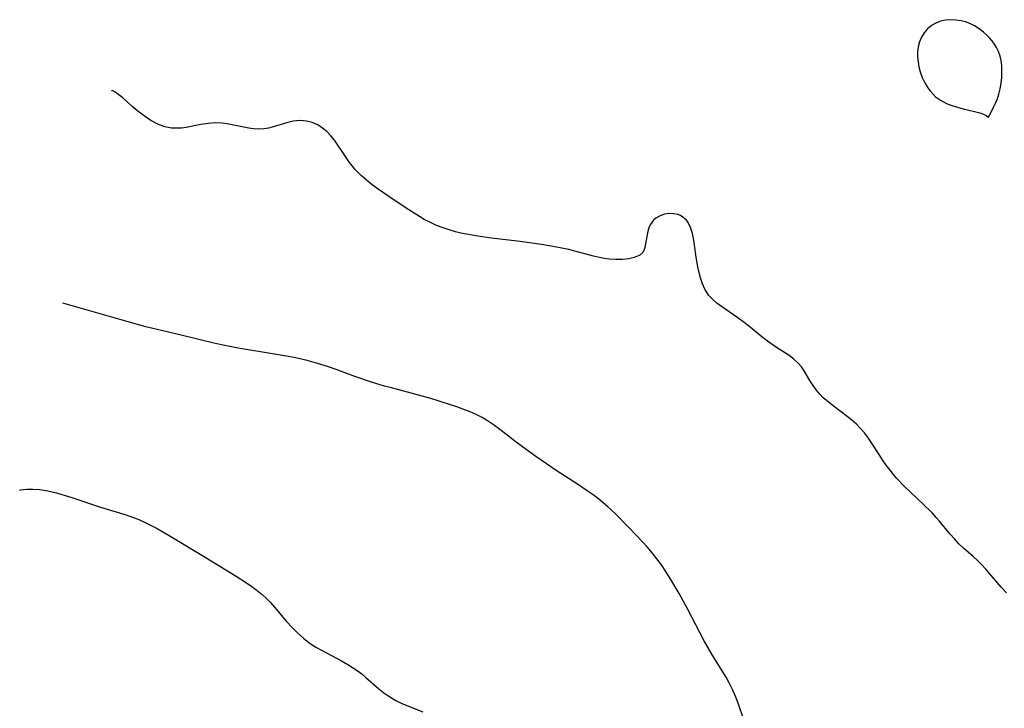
# Model space of a CAD drawing. Header units: metres. Extents: x 1073367 to 1082519, y 1569854 to 1574957.
# Tile 2 of 256: x 1073401 to 1073632, y 1572288 to 1572450. Entities that reach past the tile are written whole.
import ezdxf

# ---------------------------------------------------------------- set-up
doc = ezdxf.new("R2010")
doc.units = ezdxf.units.M
doc.layers.add('CGG_CurvaNivelLidar_v1', color=253, linetype='Continuous', lineweight=30)

msp = doc.modelspace()

# ---------------------------------------------------------------- linework, layer by layer
at = {"layer": 'CGG_CurvaNivelLidar_v1'}
for p, q in [((1073616.2057, 1572449.1545, 63), (1073615.178, 1572448.5549, 63)), ((1073617.3147, 1572449.6, 63), (1073616.2057, 1572449.1545, 63)), ((1073618.4817, 1572449.874, 63), (1073617.3147, 1572449.6, 63)), ((1073619.7124, 1572449.9603, 63), (1073618.4817, 1572449.874, 63)), ((1073620.9623, 1572449.884, 63), (1073619.7124, 1572449.9603, 63)), ((1073622.2109, 1572449.6799, 63), (1073620.9623, 1572449.884, 63)), ((1073623.2148, 1572449.4295, 63), (1073622.2109, 1572449.6799, 63)), ((1073624.1894, 1572449.0866, 63), (1073623.2148, 1572449.4295, 63)), ((1073625.3246, 1572448.5188, 63), (1073624.1894, 1572449.0866, 63)), ((1073613.4846, 1572446.9016, 63), (1073612.8526, 1572445.878, 63)), ((1073614.2623, 1572447.8053, 63), (1073613.4846, 1572446.9016, 63)), ((1073615.178, 1572448.5549, 63), (1073614.2623, 1572447.8053, 63)), ((1073626.4, 1572447.8184, 63), (1073625.3246, 1572448.5188, 63)), ((1073627.4197, 1572447.0226, 63), (1073626.4, 1572447.8184, 63)), ((1073628.3823, 1572446.1595, 63), (1073627.4197, 1572447.0226, 63)), ((1073612.3704, 1572444.7646, 63), (1073612.0554, 1572443.5835, 63)), ((1073612.8526, 1572445.878, 63), (1073612.3704, 1572444.7646, 63)), ((1073628.957, 1572445.5858, 63), (1073628.3823, 1572446.1595, 63)), ((1073629.4929, 1572444.982, 63), (1073628.957, 1572445.5858, 63)), ((1073630.0485, 1572444.2332, 63), (1073629.4929, 1572444.982, 63)), ((1073630.5272, 1572443.4326, 63), (1073630.0485, 1572444.2332, 63)), ((1073612.0554, 1572443.5835, 63), (1073611.9265, 1572442.4241, 63)), ((1073611.9265, 1572442.4241, 63), (1073611.9344, 1572441.2357, 63)), ((1073630.9785, 1572442.45, 63), (1073630.5272, 1572443.4326, 63)), ((1073631.3288, 1572441.4192, 63), (1073630.9785, 1572442.45, 63)), ((1073611.9344, 1572441.2357, 63), (1073612.0494, 1572440.0327, 63)), ((1073612.0494, 1572440.0327, 63), (1073612.2505, 1572438.8513, 63)), ((1073631.5856, 1572440.3532, 63), (1073631.3288, 1572441.4192, 63)), ((1073631.7409, 1572439.1543, 63), (1073631.5856, 1572440.3532, 63)), ((1073612.2505, 1572438.8513, 63), (1073612.5489, 1572437.6849, 63)), ((1073612.5489, 1572437.6849, 63), (1073613.0278, 1572436.3851, 63)), ((1073631.7149, 1572436.3578, 63), (1073631.7773, 1572437.8033, 63)), ((1073631.7773, 1572437.8033, 63), (1073631.7409, 1572439.1543, 63)), ((1073613.0278, 1572436.3851, 63), (1073613.6366, 1572435.1371, 63)), ((1073613.6366, 1572435.1371, 63), (1073614.3595, 1572433.9556, 63)), ((1073631.3754, 1572433.7355, 63), (1073631.5867, 1572435.0441, 63)), ((1073631.5867, 1572435.0441, 63), (1073631.7149, 1572436.3578, 63)), ((1073422.6763, 1572433.2232, 63), (1073422.3888, 1572433.2207, 63)), ((1073423.2753, 1572432.9104, 63), (1073422.6763, 1572433.2232, 63)), ((1073424.119, 1572432.3103, 63), (1073423.2753, 1572432.9104, 63)), ((1073614.3595, 1572433.9556, 63), (1073614.9137, 1572433.2012, 63)), ((1073614.9137, 1572433.2012, 63), (1073615.5193, 1572432.4959, 63)), ((1073631.0647, 1572432.4652, 63), (1073631.3754, 1572433.7355, 63)), ((1073425.0138, 1572431.5559, 63), (1073424.119, 1572432.3103, 63)), ((1073427.1602, 1572429.6197, 63), (1073425.0138, 1572431.5559, 63)), ((1073615.5193, 1572432.4959, 63), (1073616.1794, 1572431.8507, 63)), ((1073616.1794, 1572431.8507, 63), (1073617.3234, 1572431.0126, 63)), ((1073617.3234, 1572431.0126, 63), (1073618.7368, 1572430.2741, 63)), ((1073618.7368, 1572430.2741, 63), (1073619.9877, 1572429.7795, 63)), ((1073629.816, 1572429.3642, 63), (1073630.2579, 1572430.3084, 63)), ((1073630.2579, 1572430.3084, 63), (1073630.6873, 1572431.3481, 63)), ((1073630.6873, 1572431.3481, 63), (1073631.0647, 1572432.4652, 63)), ((1073428.5558, 1572428.45, 63), (1073427.1602, 1572429.6197, 63)), ((1073430.063, 1572427.31, 63), (1073428.5558, 1572428.45, 63)), ((1073619.9877, 1572429.7795, 63), (1073621.2999, 1572429.3606, 63)), ((1073621.2999, 1572429.3606, 63), (1073622.6218, 1572429.0074, 63)), ((1073622.6218, 1572429.0074, 63), (1073625.3517, 1572428.3866, 63)), ((1073625.3517, 1572428.3866, 63), (1073626.5962, 1572428.0493, 63)), ((1073626.5962, 1572428.0493, 63), (1073627.4421, 1572427.7261, 63)), ((1073628.5, 1572426.9247, 63), (1073629.3032, 1572428.3586, 63)), ((1073629.3032, 1572428.3586, 63), (1073629.816, 1572429.3642, 63)), ((1073431.6397, 1572426.2687, 63), (1073430.063, 1572427.31, 63)), ((1073433.2558, 1572425.4104, 63), (1073431.6397, 1572426.2687, 63)), ((1073446.7687, 1572425.6657, 63), (1073445.123, 1572425.5791, 63)), ((1073448.4212, 1572425.5872, 63), (1073446.7687, 1572425.6657, 63)), ((1073463.8454, 1572425.7936, 63), (1073460.1935, 1572424.6793, 63)), ((1073465.0826, 1572426.0673, 63), (1073463.8454, 1572425.7936, 63)), ((1073466.6766, 1572426.2243, 63), (1073465.0826, 1572426.0673, 63)), ((1073468.2543, 1572426.116, 63), (1073466.6766, 1572426.2243, 63)), ((1073469.6026, 1572425.7669, 63), (1073468.2543, 1572426.116, 63)), ((1073470.8881, 1572425.1937, 63), (1073469.6026, 1572425.7669, 63)), ((1073627.4421, 1572427.7261, 63), (1073628.0643, 1572427.4045, 63)), ((1073628.0643, 1572427.4045, 63), (1073628.4307, 1572427.1279, 63)), ((1073628.4307, 1572427.1279, 63), (1073628.5, 1572426.9247, 63)), ((1073434.9244, 1572424.7964, 63), (1073433.2558, 1572425.4104, 63)), ((1073436.5258, 1572424.4725, 63), (1073434.9244, 1572424.7964, 63)), ((1073438.005, 1572424.4202, 63), (1073436.5258, 1572424.4725, 63)), ((1073438.8404, 1572424.471, 63), (1073438.005, 1572424.4202, 63)), ((1073439.9232, 1572424.6092, 63), (1073438.8404, 1572424.471, 63)), ((1073443.3779, 1572425.3069, 63), (1073439.9232, 1572424.6092, 63)), ((1073445.123, 1572425.5791, 63), (1073443.3779, 1572425.3069, 63)), ((1073449.5843, 1572425.4401, 63), (1073448.4212, 1572425.5872, 63)), ((1073450.7385, 1572425.2382, 63), (1073449.5843, 1572425.4401, 63)), ((1073454.6936, 1572424.4392, 63), (1073450.7385, 1572425.2382, 63)), ((1073455.8429, 1572424.2802, 63), (1073454.6936, 1572424.4392, 63)), ((1073456.9796, 1572424.2083, 63), (1073455.8429, 1572424.2802, 63)), ((1073458.1994, 1572424.2627, 63), (1073456.9796, 1572424.2083, 63)), ((1073459.2704, 1572424.4418, 63), (1073458.1994, 1572424.2627, 63)), ((1073460.1935, 1572424.6793, 63), (1073459.2704, 1572424.4418, 63)), ((1073471.9997, 1572424.4849, 63), (1073470.8881, 1572425.1937, 63)), ((1073473.0333, 1572423.6262, 63), (1073471.9997, 1572424.4849, 63)), ((1073473.9803, 1572422.6369, 63), (1073473.0333, 1572423.6262, 63)), ((1073474.7999, 1572421.5901, 63), (1073473.9803, 1572422.6369, 63)), ((1073477.3921, 1572417.758, 63), (1073474.7999, 1572421.5901, 63)), ((1073478.358, 1572416.4057, 63), (1073477.3921, 1572417.758, 63)), ((1073479.7125, 1572414.7351, 63), (1073478.358, 1572416.4057, 63)), ((1073481.1178, 1572413.2984, 63), (1073479.7125, 1572414.7351, 63)), ((1073482.3745, 1572412.1835, 63), (1073481.1178, 1572413.2984, 63)), ((1073483.693, 1572411.1211, 63), (1073482.3745, 1572412.1835, 63)), ((1073485.0573, 1572410.0986, 63), (1073483.693, 1572411.1211, 63)), ((1073488.3506, 1572407.8101, 63), (1073485.0573, 1572410.0986, 63)), ((1073492.2863, 1572405.2116, 63), (1073488.3506, 1572407.8101, 63)), ((1073494.7898, 1572403.6566, 63), (1073492.2863, 1572405.2116, 63)), ((1073495.9395, 1572402.9983, 63), (1073494.7898, 1572403.6566, 63)), ((1073497.1054, 1572402.3785, 63), (1073495.9395, 1572402.9983, 63)), ((1073549.846, 1572402.809, 63), (1073549.4191, 1572402.294, 63)), ((1073550.3937, 1572403.2965, 63), (1073549.846, 1572402.809, 63)), ((1073551.3693, 1572403.8608, 63), (1073550.3937, 1572403.2965, 63)), ((1073552.3897, 1572404.1969, 63), (1073551.3693, 1572403.8608, 63)), ((1073553.4612, 1572404.3537, 63), (1073552.3897, 1572404.1969, 63)), ((1073554.5387, 1572404.3308, 63), (1073553.4612, 1572404.3537, 63)), ((1073555.5771, 1572404.1176, 63), (1073554.5387, 1572404.3308, 63)), ((1073556.1962, 1572403.8733, 63), (1073555.5771, 1572404.1176, 63)), ((1073556.7681, 1572403.5348, 63), (1073556.1962, 1572403.8733, 63)), ((1073557.5714, 1572402.7759, 63), (1073556.7681, 1572403.5348, 63)), ((1073557.9546, 1572402.2481, 63), (1073557.5714, 1572402.7759, 63)), ((1073498.8176, 1572401.574, 63), (1073497.1054, 1572402.3785, 63)), ((1073500.3814, 1572400.965, 63), (1073498.8176, 1572401.574, 63)), ((1073501.981, 1572400.4426, 63), (1073500.3814, 1572400.965, 63)), ((1073503.2591, 1572400.0818, 63), (1073501.981, 1572400.4426, 63)), ((1073548.7431, 1572401.019, 63), (1073548.3979, 1572399.8309, 63)), ((1073549.042, 1572401.6818, 63), (1073548.7431, 1572401.019, 63)), ((1073549.4191, 1572402.294, 63), (1073549.042, 1572401.6818, 63)), ((1073558.5235, 1572401.1164, 63), (1073557.9546, 1572402.2481, 63)), ((1073558.9723, 1572399.6643, 63), (1073558.5235, 1572401.1164, 63)), ((1073504.5518, 1572399.7613, 63), (1073503.2591, 1572400.0818, 63)), ((1073505.8676, 1572399.477, 63), (1073504.5518, 1572399.7613, 63)), ((1073508.5295, 1572399.0113, 63), (1073505.8676, 1572399.477, 63)), ((1073511.7764, 1572398.5938, 63), (1073508.5295, 1572399.0113, 63)), ((1073518.4955, 1572397.8255, 63), (1073511.7764, 1572398.5938, 63)), ((1073523.5346, 1572397.087, 63), (1073518.4955, 1572397.8255, 63)), ((1073548.3979, 1572399.8309, 63), (1073547.8167, 1572396.3708, 63)), ((1073559.2892, 1572398.0727, 63), (1073558.9723, 1572399.6643, 63)), ((1073559.7909, 1572394.6643, 63), (1073559.2892, 1572398.0727, 63)), ((1073526.6447, 1572396.569, 63), (1073523.5346, 1572397.087, 63)), ((1073529.9524, 1572395.8833, 63), (1073526.6447, 1572396.569, 63)), ((1073531.3183, 1572395.552, 63), (1073529.9524, 1572395.8833, 63)), ((1073535.7324, 1572394.3674, 63), (1073531.3183, 1572395.552, 63)), ((1073547.6766, 1572395.8981, 63), (1073547.325, 1572395.2269, 63)), ((1073547.8167, 1572396.3708, 63), (1073547.6766, 1572395.8981, 63)), ((1073537.1709, 1572394.0269, 63), (1073535.7324, 1572394.3674, 63)), ((1073538.2323, 1572393.8216, 63), (1073537.1709, 1572394.0269, 63)), ((1073539.3924, 1572393.6615, 63), (1073538.2323, 1572393.8216, 63)), ((1073541.0084, 1572393.556, 63), (1073539.3924, 1572393.6615, 63)), ((1073542.5557, 1572393.5821, 63), (1073541.0084, 1572393.556, 63)), ((1073543.9985, 1572393.7354, 63), (1073542.5557, 1572393.5821, 63)), ((1073545.2922, 1572394.0215, 63), (1073543.9985, 1572393.7354, 63)), ((1073546.4645, 1572394.5026, 63), (1073545.2922, 1572394.0215, 63)), ((1073546.6021, 1572394.5845, 63), (1073546.4645, 1572394.5026, 63)), ((1073547.325, 1572395.2269, 63), (1073546.6021, 1572394.5845, 63)), ((1073560.2164, 1572392.195, 63), (1073559.7909, 1572394.6643, 63)), ((1073560.5188, 1572390.7012, 63), (1073560.2164, 1572392.195, 63)), ((1073560.8803, 1572389.2452, 63), (1073560.5188, 1572390.7012, 63)), ((1073561.336, 1572387.8506, 63), (1073560.8803, 1572389.2452, 63)), ((1073561.9262, 1572386.5441, 63), (1073561.336, 1572387.8506, 63)), ((1073562.8677, 1572385.1261, 63), (1073561.9262, 1572386.5441, 63)), ((1073563.7536, 1572384.1756, 63), (1073562.8677, 1572385.1261, 63)), ((1073564.7542, 1572383.31, 63), (1073563.7536, 1572384.1756, 63)), ((1073417.5334, 1572381.4407, 63.5), (1073410.9133, 1572383.304, 63.5)), ((1073565.8362, 1572382.4956, 63), (1073564.7542, 1572383.31, 63)), ((1073569.6759, 1572379.8053, 63), (1073565.8362, 1572382.4956, 63)), ((1073428.4959, 1572378.2435, 63.5), (1073417.5334, 1572381.4407, 63.5)), ((1073571.1222, 1572378.7377, 63), (1073569.6759, 1572379.8053, 63)), ((1073430.4213, 1572377.7401, 63.5), (1073428.4959, 1572378.2435, 63.5)), ((1073438.4512, 1572375.854, 63.5), (1073430.4213, 1572377.7401, 63.5)), ((1073572.5453, 1572377.6351, 63), (1073571.1222, 1572378.7377, 63)), ((1073575.2839, 1572375.4032, 63), (1073572.5453, 1572377.6351, 63)), ((1073446.7633, 1572373.7992, 63.5), (1073438.4512, 1572375.854, 63.5)), ((1073576.6565, 1572374.3344, 63), (1073575.2839, 1572375.4032, 63)), ((1073449.0562, 1572373.3077, 63.5), (1073446.7633, 1572373.7992, 63.5)), ((1073452.1962, 1572372.7243, 63.5), (1073449.0562, 1572373.3077, 63.5)), ((1073460.7088, 1572371.3186, 63.5), (1073452.1962, 1572372.7243, 63.5)), ((1073578.5261, 1572373.0249, 63), (1073576.6565, 1572374.3344, 63)), ((1073581.7152, 1572370.9586, 63), (1073578.5261, 1572373.0249, 63)), ((1073463.9841, 1572370.7432, 63.5), (1073460.7088, 1572371.3186, 63.5)), ((1073465.6134, 1572370.4239, 63.5), (1073463.9841, 1572370.7432, 63.5)), ((1073468.397, 1572369.7914, 63.5), (1073465.6134, 1572370.4239, 63.5)), ((1073582.8664, 1572370.1314, 63), (1073581.7152, 1572370.9586, 63)), ((1073583.8807, 1572369.2116, 63), (1073582.8664, 1572370.1314, 63)), ((1073470.0084, 1572369.3618, 63.5), (1073468.397, 1572369.7914, 63.5)), ((1073471.6073, 1572368.8895, 63.5), (1073470.0084, 1572369.3618, 63.5)), ((1073473.1938, 1572368.3779, 63.5), (1073471.6073, 1572368.8895, 63.5)), ((1073475.2211, 1572367.663, 63.5), (1073473.1938, 1572368.3779, 63.5)), ((1073584.5979, 1572368.3349, 63), (1073583.8807, 1572369.2116, 63)), ((1073585.2368, 1572367.3761, 63), (1073584.5979, 1572368.3349, 63)), ((1073479.5722, 1572366.0551, 63.5), (1073475.2211, 1572367.663, 63.5)), ((1073483.5273, 1572364.7214, 63.5), (1073479.5722, 1572366.0551, 63.5)), ((1073586.6064, 1572365.1266, 63), (1073585.2368, 1572367.3761, 63)), ((1073486.5592, 1572363.8027, 63.5), (1073483.5273, 1572364.7214, 63.5)), ((1073488.2245, 1572363.3336, 63.5), (1073486.5592, 1572363.8027, 63.5)), ((1073494.579, 1572361.6561, 63.5), (1073488.2245, 1572363.3336, 63.5)), ((1073587.4173, 1572363.8849, 63), (1073586.6064, 1572365.1266, 63)), ((1073588.1676, 1572362.8476, 63), (1073587.4173, 1572363.8849, 63)), ((1073497.4411, 1572360.8537, 63.5), (1073494.579, 1572361.6561, 63.5)), ((1073501.3843, 1572359.6409, 63.5), (1073497.4411, 1572360.8537, 63.5)), ((1073588.9321, 1572361.9177, 63), (1073588.1676, 1572362.8476, 63)), ((1073589.7664, 1572361.0393, 63), (1073588.9321, 1572361.9177, 63)), ((1073590.8831, 1572360.0452, 63), (1073589.7664, 1572361.0393, 63)), ((1073503.7847, 1572358.8352, 63.5), (1073501.3843, 1572359.6409, 63.5)), ((1073505.2623, 1572358.2996, 63.5), (1073503.7847, 1572358.8352, 63.5)), ((1073592.0769, 1572359.1117, 63), (1073590.8831, 1572360.0452, 63)), ((1073595.3855, 1572356.6619, 63), (1073592.0769, 1572359.1117, 63)), ((1073506.7172, 1572357.7237, 63.5), (1073505.2623, 1572358.2996, 63.5)), ((1073508.1402, 1572357.0883, 63.5), (1073506.7172, 1572357.7237, 63.5)), ((1073509.5099, 1572356.3831, 63.5), (1073508.1402, 1572357.0883, 63.5)), ((1073510.8366, 1572355.6013, 63.5), (1073509.5099, 1572356.3831, 63.5)), ((1073596.4953, 1572355.77, 63), (1073595.3855, 1572356.6619, 63)), ((1073512.4414, 1572354.5199, 63.5), (1073510.8366, 1572355.6013, 63.5)), ((1073513.9966, 1572353.3571, 63.5), (1073512.4414, 1572354.5199, 63.5)), ((1073597.5583, 1572354.8209, 63), (1073596.4953, 1572355.77, 63)), ((1073598.6168, 1572353.7286, 63), (1073597.5583, 1572354.8209, 63)), ((1073517.5647, 1572350.5594, 63.5), (1073513.9966, 1572353.3571, 63.5)), ((1073599.4213, 1572352.7744, 63), (1073598.6168, 1572353.7286, 63)), ((1073600.3667, 1572351.5049, 63), (1073599.4213, 1572352.7744, 63)), ((1073601.2572, 1572350.1828, 63), (1073600.3667, 1572351.5049, 63)), ((1073519.8747, 1572348.8471, 63.5), (1073517.5647, 1572350.5594, 63.5)), ((1073602.8623, 1572347.6638, 63), (1073601.2572, 1572350.1828, 63)), ((1073522.1648, 1572347.2102, 63.5), (1073519.8747, 1572348.8471, 63.5)), ((1073524.6727, 1572345.4665, 63.5), (1073522.1648, 1572347.2102, 63.5)), ((1073603.6909, 1572346.4141, 63), (1073602.8623, 1572347.6638, 63)), ((1073527.2056, 1572343.7584, 63.5), (1073524.6727, 1572345.4665, 63.5)), ((1073604.5559, 1572345.1834, 63), (1073603.6909, 1572346.4141, 63)), ((1073605.4633, 1572343.9802, 63), (1073604.5559, 1572345.1834, 63)), ((1073531.9679, 1572340.6932, 63.5), (1073527.2056, 1572343.7584, 63.5)), ((1073606.2596, 1572343.0009, 63), (1073605.4633, 1572343.9802, 63)), ((1073607.09, 1572342.0488, 63), (1073606.2596, 1572343.0009, 63)), ((1073534.2633, 1572339.1707, 63.5), (1073531.9679, 1572340.6932, 63.5)), ((1073608.814, 1572340.253, 63), (1073607.09, 1572342.0488, 63)), ((1073613.2027, 1572336.1097, 63), (1073608.814, 1572340.253, 63)), ((1073400.7924, 1572339.2798, 63.5), (1073401.0757, 1572339.3965, 63.5)), ((1073401.0757, 1572339.3965, 63.5), (1073401.6557, 1572339.4885, 63.5)), ((1073401.6557, 1572339.4885, 63.5), (1073402.5066, 1572339.5562, 63.5)), ((1073402.5066, 1572339.5562, 63.5), (1073403.8707, 1572339.5648, 63.5)), ((1073403.8707, 1572339.5648, 63.5), (1073405.5085, 1572339.4413, 63.5)), ((1073405.5085, 1572339.4413, 63.5), (1073407.3897, 1572339.135, 63.5)), ((1073407.3897, 1572339.135, 63.5), (1073409.4092, 1572338.6627, 63.5)), ((1073409.4092, 1572338.6627, 63.5), (1073411.504, 1572338.0705, 63.5)), ((1073411.504, 1572338.0705, 63.5), (1073413.0607, 1572337.5883, 63.5)), ((1073535.6415, 1572338.1842, 63.5), (1073534.2633, 1572339.1707, 63.5)), ((1073536.9863, 1572337.1591, 63.5), (1073535.6415, 1572338.1842, 63.5)), ((1073413.0607, 1572337.5883, 63.5), (1073419.7961, 1572335.3069, 63.5)), ((1073419.7961, 1572335.3069, 63.5), (1073425.2854, 1572333.6419, 63.5)), ((1073539.0517, 1572335.4525, 63.5), (1073536.9863, 1572337.1591, 63.5)), ((1073539.7901, 1572334.7906, 63.5), (1073539.0517, 1572335.4525, 63.5)), ((1073615.3281, 1572334.0008, 63), (1073613.2027, 1572336.1097, 63)), ((1073425.2854, 1572333.6419, 63.5), (1073427.0977, 1572333.0421, 63.5)), ((1073427.0977, 1572333.0421, 63.5), (1073428.8369, 1572332.372, 63.5)), ((1073541.1468, 1572333.4824, 63.5), (1073539.7901, 1572334.7906, 63.5)), ((1073543.5754, 1572331.0102, 63.5), (1073541.1468, 1572333.4824, 63.5)), ((1073616.3349, 1572332.9073, 63), (1073615.3281, 1572334.0008, 63)), ((1073428.8369, 1572332.372, 63.5), (1073430.2962, 1572331.7222, 63.5)), ((1073430.2962, 1572331.7222, 63.5), (1073431.7338, 1572331.0154, 63.5)), ((1073431.7338, 1572331.0154, 63.5), (1073433.1533, 1572330.2628, 63.5)), ((1073546.0086, 1572328.4707, 63.5), (1073543.5754, 1572331.0102, 63.5)), ((1073617.0196, 1572332.1113, 63), (1073616.3349, 1572332.9073, 63)), ((1073619.5963, 1572328.9774, 63), (1073617.0196, 1572332.1113, 63)), ((1073433.1533, 1572330.2628, 63.5), (1073435.9367, 1572328.6595, 63.5)), ((1073435.9367, 1572328.6595, 63.5), (1073444.4167, 1572323.5363, 63.5)), ((1073548.4193, 1572325.8658, 63.5), (1073546.0086, 1572328.4707, 63.5)), ((1073620.6053, 1572327.8183, 63), (1073619.5963, 1572328.9774, 63)), ((1073621.6576, 1572326.7092, 63), (1073620.6053, 1572327.8183, 63)), ((1073622.7496, 1572325.6756, 63), (1073621.6576, 1572326.7092, 63)), ((1073549.5309, 1572324.5803, 63.5), (1073548.4193, 1572325.8658, 63.5)), ((1073550.6323, 1572323.1814, 63.5), (1073549.5309, 1572324.5803, 63.5)), ((1073625.0057, 1572323.6875, 63), (1073622.7496, 1572325.6756, 63)), ((1073444.4167, 1572323.5363, 63.5), (1073451.6774, 1572319.0867, 63.5)), ((1073551.6881, 1572321.7068, 63.5), (1073550.6323, 1572323.1814, 63.5)), ((1073552.6951, 1572320.1915, 63.5), (1073551.6881, 1572321.7068, 63.5)), ((1073626.1157, 1572322.6708, 63), (1073625.0057, 1572323.6875, 63)), ((1073626.9497, 1572321.8436, 63), (1073626.1157, 1572322.6708, 63)), ((1073628.0036, 1572320.702, 63), (1073626.9497, 1572321.8436, 63)), ((1073451.6774, 1572319.0867, 63.5), (1073454.0914, 1572317.5454, 63.5)), ((1073554.1213, 1572317.905, 63.5), (1073552.6951, 1572320.1915, 63.5)), ((1073631.5964, 1572316.4849, 63), (1073628.0036, 1572320.702, 63)), ((1073454.0914, 1572317.5454, 63.5), (1073455.3739, 1572316.6641, 63.5)), ((1073555.8417, 1572314.9797, 63.5), (1073554.1213, 1572317.905, 63.5)), ((1073455.3739, 1572316.6641, 63.5), (1073456.6173, 1572315.7412, 63.5)), ((1073456.6173, 1572315.7412, 63.5), (1073457.8095, 1572314.7631, 63.5)), ((1073457.8095, 1572314.7631, 63.5), (1073458.8385, 1572313.8165, 63.5)), ((1073557.8348, 1572311.3707, 63.5), (1073555.8417, 1572314.9797, 63.5)), ((1073632.8733, 1572315.1344, 63), (1073631.5964, 1572316.4849, 63)), ((1073458.8385, 1572313.8165, 63.5), (1073459.739, 1572312.9004, 63.5)), ((1073459.739, 1572312.9004, 63.5), (1073460.7191, 1572311.8131, 63.5)), ((1073460.7191, 1572311.8131, 63.5), (1073463.5508, 1572308.4476, 63.5)), ((1073560.7914, 1572305.633, 63.5), (1073557.8348, 1572311.3707, 63.5)), ((1073463.5508, 1572308.4476, 63.5), (1073464.8423, 1572307.0128, 63.5)), ((1073464.8423, 1572307.0128, 63.5), (1073466.2004, 1572305.649, 63.5)), ((1073466.2004, 1572305.649, 63.5), (1073467.6394, 1572304.3819, 63.5)), ((1073561.8367, 1572303.6841, 63.5), (1073560.7914, 1572305.633, 63.5)), ((1073467.6394, 1572304.3819, 63.5), (1073469.1308, 1572303.2693, 63.5)), ((1073469.1308, 1572303.2693, 63.5), (1073470.4654, 1572302.4151, 63.5)), ((1073563.5204, 1572300.7252, 63.5), (1073561.8367, 1572303.6841, 63.5)), ((1073470.4654, 1572302.4151, 63.5), (1073471.9363, 1572301.5669, 63.5)), ((1073471.9363, 1572301.5669, 63.5), (1073476.4668, 1572299.1733, 63.5)), ((1073564.3999, 1572299.2797, 63.5), (1073563.5204, 1572300.7252, 63.5)), ((1073476.4668, 1572299.1733, 63.5), (1073477.9586, 1572298.3321, 63.5)), ((1073477.9586, 1572298.3321, 63.5), (1073479.0764, 1572297.6306, 63.5)), ((1073566.8888, 1572295.3525, 63.5), (1073564.3999, 1572299.2797, 63.5)), ((1073479.0764, 1572297.6306, 63.5), (1073480.1614, 1572296.8821, 63.5)), ((1073480.1614, 1572296.8821, 63.5), (1073481.2116, 1572296.0897, 63.5)), ((1073481.2116, 1572296.0897, 63.5), (1073482.2014, 1572295.2798, 63.5)), ((1073482.2014, 1572295.2798, 63.5), (1073485.2785, 1572292.6147, 63.5)), ((1073567.6525, 1572294.0179, 63.5), (1073566.8888, 1572295.3525, 63.5)), ((1073568.5164, 1572292.2551, 63.5), (1073567.6525, 1572294.0179, 63.5)), ((1073485.2785, 1572292.6147, 63.5), (1073486.4575, 1572291.6656, 63.5)), ((1073486.4575, 1572291.6656, 63.5), (1073487.8269, 1572290.6928, 63.5)), ((1073569.1906, 1572290.6106, 63.5), (1073568.5164, 1572292.2551, 63.5)), ((1073487.8269, 1572290.6928, 63.5), (1073489.2627, 1572289.8315, 63.5)), ((1073489.2627, 1572289.8315, 63.5), (1073490.512, 1572289.2077, 63.5)), ((1073490.512, 1572289.2077, 63.5), (1073491.7951, 1572288.6476, 63.5)), ((1073569.8003, 1572288.9338, 63.5), (1073569.1906, 1572290.6106, 63.5)), ((1073491.7951, 1572288.6476, 63.5), (1073495.5565, 1572287.1355, 63.5)), ((1073570.9751, 1572285.5429, 63.5), (1073569.8003, 1572288.9338, 63.5))]:
    msp.add_line(p, q, dxfattribs=at)

doc.saveas('drawing.dxf')
